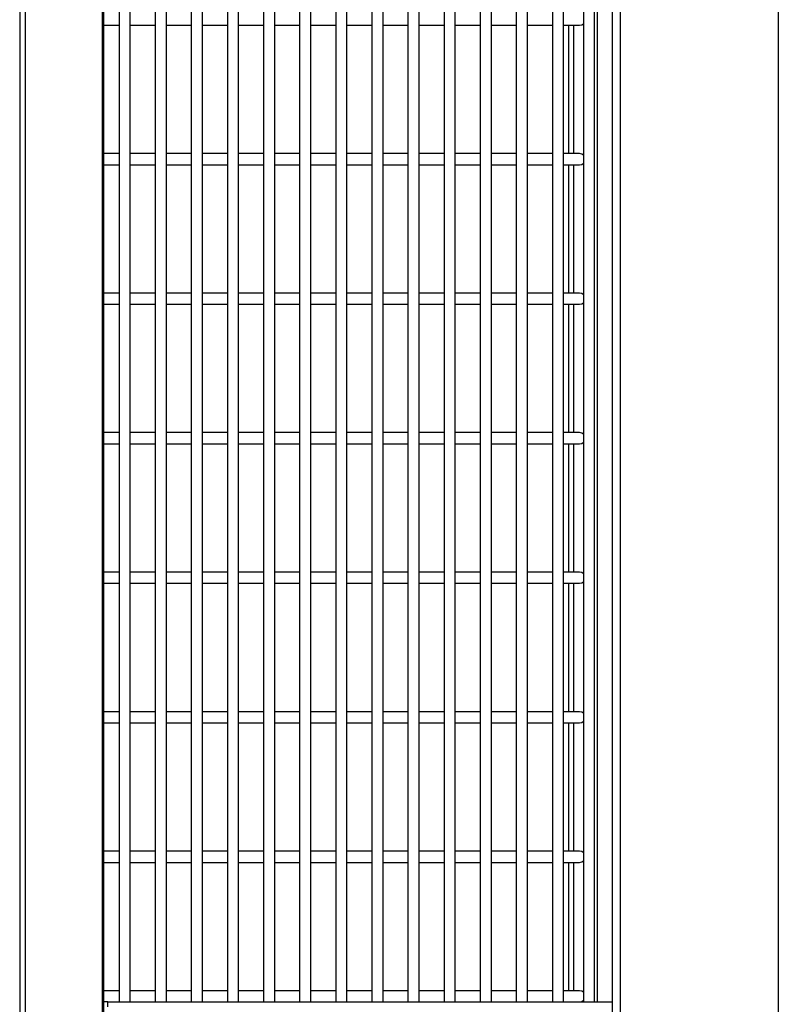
# Model space of a CAD drawing. Header units: inches. Extents: x 0.2 to 10.8, y 0.2 to 8.2.
# Tile 40 of 58: x 6.35 to 6.803, y 3.769 to 4.357. Entities that reach past the tile are written whole.
import ezdxf

# ---------------------------------------------------------------- set-up
doc = ezdxf.new("R2010")
doc.units = ezdxf.units.IN
doc.header["$MEASUREMENT"] = 0

msp = doc.modelspace()

# ---------------------------------------------------------------- linework, layer by layer
for p, q in [((6.70919, 1.93224), (6.70919, 5.89578)), ((6.35026, 5.39173), (6.35026, 2.14904)), ((6.35382, 2.14799), (6.35382, 5.39278)), ((6.39949, 5.39278), (6.39949, 2.14799)), ((6.40027, 5.39278), (6.40027, 2.14799)), ((6.69544, 3.76999), (6.69544, 5.39278)), ((6.40962, 5.35999), (6.40962, 3.76999)), ((6.41628, 3.76999), (6.41628, 5.35999)), ((6.43119, 5.35999), (6.43119, 3.76999)), ((6.43785, 3.76999), (6.43785, 5.35999)), ((6.45275, 5.35999), (6.45275, 3.76999)), ((6.45942, 3.76999), (6.45942, 5.35999)), ((6.47432, 5.35999), (6.47432, 3.76999)), ((6.48099, 3.76999), (6.48099, 5.35999)), ((6.49589, 5.35999), (6.49589, 3.76999)), ((6.50256, 3.76999), (6.50256, 5.35999)), ((6.51746, 5.35999), (6.51746, 3.76999)), ((6.52413, 3.76999), (6.52413, 5.35999)), ((6.53903, 5.35999), (6.53903, 3.76999)), ((6.54569, 3.76999), (6.54569, 5.35999)), ((6.5606, 5.35999), (6.5606, 3.76999)), ((6.56726, 3.76999), (6.56726, 5.35999)), ((6.58216, 5.35999), (6.58216, 3.76999)), ((6.58883, 3.76999), (6.58883, 5.35999)), ((6.60373, 5.35999), (6.60373, 3.76999)), ((6.6104, 3.76999), (6.6104, 5.35999)), ((6.6253, 5.35999), (6.6253, 3.76999)), ((6.63197, 3.76999), (6.63197, 5.35999)), ((6.64687, 5.35999), (6.64687, 3.76999)), ((6.65354, 3.76999), (6.65354, 5.35999)), ((6.66844, 5.35999), (6.66844, 3.76999)), ((6.6751, 3.76999), (6.6751, 5.35999)), ((6.68693, 5.35999), (6.68693, 3.76999)), ((6.6936, 3.76999), (6.6936, 5.35999)), ((6.80336, 4.76036), (6.80336, 3.56245)), ((6.70419, 4.74995), (6.70419, 3.55203)), ((6.40027, 4.35332), (6.40962, 4.35332)), ((6.41628, 4.35332), (6.43119, 4.35332)), ((6.43785, 4.35332), (6.45275, 4.35332)), ((6.45942, 4.35332), (6.47432, 4.35332)), ((6.48099, 4.35332), (6.49589, 4.35332)), ((6.50256, 4.35332), (6.51746, 4.35332)), ((6.52413, 4.35332), (6.53903, 4.35332)), ((6.54569, 4.35332), (6.5606, 4.35332)), ((6.56726, 4.35332), (6.58216, 4.35332)), ((6.58883, 4.35332), (6.60373, 4.35332)), ((6.6104, 4.35332), (6.6253, 4.35332)), ((6.63197, 4.35332), (6.64687, 4.35332)), ((6.65354, 4.35332), (6.66844, 4.35332)), ((6.6751, 4.35332), (6.68469, 4.35332)), ((6.6781, 4.35332), (6.6781, 4.27666)), ((6.681, 4.35332), (6.681, 4.27666)), ((6.40962, 4.27666), (6.40027, 4.27666)), ((6.43119, 4.27666), (6.41628, 4.27666)), ((6.45275, 4.27666), (6.43785, 4.27666)), ((6.47432, 4.27666), (6.45942, 4.27666)), ((6.49589, 4.27666), (6.48099, 4.27666)), ((6.51746, 4.27666), (6.50256, 4.27666)), ((6.53903, 4.27666), (6.52413, 4.27666)), ((6.5606, 4.27666), (6.54569, 4.27666)), ((6.58216, 4.27666), (6.56726, 4.27666)), ((6.60373, 4.27666), (6.58883, 4.27666)), ((6.6253, 4.27666), (6.6104, 4.27666)), ((6.64687, 4.27666), (6.63197, 4.27666)), ((6.66844, 4.27666), (6.65354, 4.27666)), ((6.68469, 4.27666), (6.6751, 4.27666)), ((6.40027, 4.26999), (6.40962, 4.26999)), ((6.41628, 4.26999), (6.43119, 4.26999)), ((6.43785, 4.26999), (6.45275, 4.26999)), ((6.45942, 4.26999), (6.47432, 4.26999)), ((6.48099, 4.26999), (6.49589, 4.26999)), ((6.50256, 4.26999), (6.51746, 4.26999)), ((6.52413, 4.26999), (6.53903, 4.26999)), ((6.54569, 4.26999), (6.5606, 4.26999)), ((6.56726, 4.26999), (6.58216, 4.26999)), ((6.58883, 4.26999), (6.60373, 4.26999)), ((6.6104, 4.26999), (6.6253, 4.26999)), ((6.63197, 4.26999), (6.64687, 4.26999)), ((6.65354, 4.26999), (6.66844, 4.26999)), ((6.6751, 4.26999), (6.68469, 4.26999)), ((6.6781, 4.26999), (6.6781, 4.19332)), ((6.681, 4.26999), (6.681, 4.19332)), ((6.40962, 4.19332), (6.40027, 4.19332)), ((6.43119, 4.19332), (6.41628, 4.19332)), ((6.45275, 4.19332), (6.43785, 4.19332)), ((6.47432, 4.19332), (6.45942, 4.19332)), ((6.49589, 4.19332), (6.48099, 4.19332)), ((6.51746, 4.19332), (6.50256, 4.19332)), ((6.53903, 4.19332), (6.52413, 4.19332)), ((6.5606, 4.19332), (6.54569, 4.19332)), ((6.58216, 4.19332), (6.56726, 4.19332)), ((6.60373, 4.19332), (6.58883, 4.19332)), ((6.6253, 4.19332), (6.6104, 4.19332)), ((6.64687, 4.19332), (6.63197, 4.19332)), ((6.66844, 4.19332), (6.65354, 4.19332)), ((6.68469, 4.19332), (6.6751, 4.19332)), ((6.40027, 4.18666), (6.40962, 4.18666)), ((6.41628, 4.18666), (6.43119, 4.18666)), ((6.43785, 4.18666), (6.45275, 4.18666)), ((6.45942, 4.18666), (6.47432, 4.18666)), ((6.48099, 4.18666), (6.49589, 4.18666)), ((6.50256, 4.18666), (6.51746, 4.18666)), ((6.52413, 4.18666), (6.53903, 4.18666)), ((6.54569, 4.18666), (6.5606, 4.18666)), ((6.56726, 4.18666), (6.58216, 4.18666)), ((6.58883, 4.18666), (6.60373, 4.18666)), ((6.6104, 4.18666), (6.6253, 4.18666)), ((6.63197, 4.18666), (6.64687, 4.18666)), ((6.65354, 4.18666), (6.66844, 4.18666)), ((6.6751, 4.18666), (6.68469, 4.18666)), ((6.6781, 4.18666), (6.6781, 4.10999)), ((6.681, 4.18666), (6.681, 4.10999)), ((6.40962, 4.10999), (6.40027, 4.10999)), ((6.43119, 4.10999), (6.41628, 4.10999)), ((6.45275, 4.10999), (6.43785, 4.10999)), ((6.47432, 4.10999), (6.45942, 4.10999)), ((6.49589, 4.10999), (6.48099, 4.10999)), ((6.51746, 4.10999), (6.50256, 4.10999)), ((6.53903, 4.10999), (6.52413, 4.10999)), ((6.5606, 4.10999), (6.54569, 4.10999)), ((6.58216, 4.10999), (6.56726, 4.10999)), ((6.60373, 4.10999), (6.58883, 4.10999)), ((6.6253, 4.10999), (6.6104, 4.10999)), ((6.64687, 4.10999), (6.63197, 4.10999)), ((6.66844, 4.10999), (6.65354, 4.10999)), ((6.68469, 4.10999), (6.6751, 4.10999)), ((6.40027, 4.10332), (6.40962, 4.10332)), ((6.41628, 4.10332), (6.43119, 4.10332)), ((6.43785, 4.10332), (6.45275, 4.10332)), ((6.45942, 4.10332), (6.47432, 4.10332)), ((6.48099, 4.10332), (6.49589, 4.10332)), ((6.50256, 4.10332), (6.51746, 4.10332)), ((6.52413, 4.10332), (6.53903, 4.10332)), ((6.54569, 4.10332), (6.5606, 4.10332)), ((6.56726, 4.10332), (6.58216, 4.10332)), ((6.58883, 4.10332), (6.60373, 4.10332)), ((6.6104, 4.10332), (6.6253, 4.10332)), ((6.63197, 4.10332), (6.64687, 4.10332)), ((6.65354, 4.10332), (6.66844, 4.10332)), ((6.6751, 4.10332), (6.68469, 4.10332)), ((6.6781, 4.10332), (6.6781, 4.02666)), ((6.681, 4.10332), (6.681, 4.02666)), ((6.40962, 4.02666), (6.40027, 4.02666)), ((6.43119, 4.02666), (6.41628, 4.02666)), ((6.45275, 4.02666), (6.43785, 4.02666)), ((6.47432, 4.02666), (6.45942, 4.02666)), ((6.49589, 4.02666), (6.48099, 4.02666)), ((6.51746, 4.02666), (6.50256, 4.02666)), ((6.53903, 4.02666), (6.52413, 4.02666)), ((6.5606, 4.02666), (6.54569, 4.02666)), ((6.58216, 4.02666), (6.56726, 4.02666)), ((6.60373, 4.02666), (6.58883, 4.02666)), ((6.6253, 4.02666), (6.6104, 4.02666)), ((6.64687, 4.02666), (6.63197, 4.02666)), ((6.66844, 4.02666), (6.65354, 4.02666)), ((6.68469, 4.02666), (6.6751, 4.02666)), ((6.40027, 4.01999), (6.40962, 4.01999)), ((6.41628, 4.01999), (6.43119, 4.01999)), ((6.43785, 4.01999), (6.45275, 4.01999)), ((6.45942, 4.01999), (6.47432, 4.01999)), ((6.48099, 4.01999), (6.49589, 4.01999)), ((6.50256, 4.01999), (6.51746, 4.01999)), ((6.52413, 4.01999), (6.53903, 4.01999)), ((6.54569, 4.01999), (6.5606, 4.01999)), ((6.56726, 4.01999), (6.58216, 4.01999)), ((6.58883, 4.01999), (6.60373, 4.01999)), ((6.6104, 4.01999), (6.6253, 4.01999)), ((6.63197, 4.01999), (6.64687, 4.01999)), ((6.65354, 4.01999), (6.66844, 4.01999)), ((6.6751, 4.01999), (6.68469, 4.01999)), ((6.6781, 4.01999), (6.6781, 3.94332)), ((6.681, 4.01999), (6.681, 3.94332)), ((6.40962, 3.94332), (6.40027, 3.94332)), ((6.43119, 3.94332), (6.41628, 3.94332)), ((6.45275, 3.94332), (6.43785, 3.94332)), ((6.47432, 3.94332), (6.45942, 3.94332)), ((6.49589, 3.94332), (6.48099, 3.94332)), ((6.51746, 3.94332), (6.50256, 3.94332)), ((6.53903, 3.94332), (6.52413, 3.94332)), ((6.5606, 3.94332), (6.54569, 3.94332)), ((6.58216, 3.94332), (6.56726, 3.94332)), ((6.60373, 3.94332), (6.58883, 3.94332)), ((6.6253, 3.94332), (6.6104, 3.94332)), ((6.64687, 3.94332), (6.63197, 3.94332)), ((6.66844, 3.94332), (6.65354, 3.94332)), ((6.68469, 3.94332), (6.6751, 3.94332)), ((6.40027, 3.93666), (6.40962, 3.93666)), ((6.41628, 3.93666), (6.43119, 3.93666)), ((6.43785, 3.93666), (6.45275, 3.93666)), ((6.45942, 3.93666), (6.47432, 3.93666)), ((6.48099, 3.93666), (6.49589, 3.93666)), ((6.50256, 3.93666), (6.51746, 3.93666)), ((6.52413, 3.93666), (6.53903, 3.93666)), ((6.54569, 3.93666), (6.5606, 3.93666)), ((6.56726, 3.93666), (6.58216, 3.93666)), ((6.58883, 3.93666), (6.60373, 3.93666)), ((6.6104, 3.93666), (6.6253, 3.93666)), ((6.63197, 3.93666), (6.64687, 3.93666)), ((6.65354, 3.93666), (6.66844, 3.93666)), ((6.6751, 3.93666), (6.68469, 3.93666)), ((6.6781, 3.93666), (6.6781, 3.85999)), ((6.681, 3.93666), (6.681, 3.85999)), ((6.40962, 3.85999), (6.40027, 3.85999)), ((6.43119, 3.85999), (6.41628, 3.85999)), ((6.45275, 3.85999), (6.43785, 3.85999)), ((6.47432, 3.85999), (6.45942, 3.85999)), ((6.49589, 3.85999), (6.48099, 3.85999)), ((6.51746, 3.85999), (6.50256, 3.85999)), ((6.53903, 3.85999), (6.52413, 3.85999)), ((6.5606, 3.85999), (6.54569, 3.85999)), ((6.58216, 3.85999), (6.56726, 3.85999)), ((6.60373, 3.85999), (6.58883, 3.85999)), ((6.6253, 3.85999), (6.6104, 3.85999)), ((6.64687, 3.85999), (6.63197, 3.85999)), ((6.66844, 3.85999), (6.65354, 3.85999)), ((6.68469, 3.85999), (6.6751, 3.85999)), ((6.40027, 3.85332), (6.40962, 3.85332)), ((6.41628, 3.85332), (6.43119, 3.85332)), ((6.43785, 3.85332), (6.45275, 3.85332)), ((6.45942, 3.85332), (6.47432, 3.85332)), ((6.48099, 3.85332), (6.49589, 3.85332)), ((6.50256, 3.85332), (6.51746, 3.85332)), ((6.52413, 3.85332), (6.53903, 3.85332)), ((6.54569, 3.85332), (6.5606, 3.85332)), ((6.56726, 3.85332), (6.58216, 3.85332)), ((6.58883, 3.85332), (6.60373, 3.85332)), ((6.6104, 3.85332), (6.6253, 3.85332)), ((6.63197, 3.85332), (6.64687, 3.85332)), ((6.65354, 3.85332), (6.66844, 3.85332)), ((6.6751, 3.85332), (6.68469, 3.85332)), ((6.6781, 3.85332), (6.6781, 3.77666)), ((6.681, 3.85332), (6.681, 3.77666)), ((6.40962, 3.77666), (6.40027, 3.77666)), ((6.43119, 3.77666), (6.41628, 3.77666)), ((6.45275, 3.77666), (6.43785, 3.77666)), ((6.47432, 3.77666), (6.45942, 3.77666)), ((6.49589, 3.77666), (6.48099, 3.77666)), ((6.51746, 3.77666), (6.50256, 3.77666)), ((6.53903, 3.77666), (6.52413, 3.77666)), ((6.5606, 3.77666), (6.54569, 3.77666)), ((6.58216, 3.77666), (6.56726, 3.77666)), ((6.60373, 3.77666), (6.58883, 3.77666)), ((6.6253, 3.77666), (6.6104, 3.77666)), ((6.64687, 3.77666), (6.63197, 3.77666)), ((6.66844, 3.77666), (6.65354, 3.77666)), ((6.68469, 3.77666), (6.6751, 3.77666)), ((6.40291, 3.76999), (6.40027, 3.76999)), ((6.40291, 3.76707), (6.40291, 3.76999)), ((6.40291, 3.76999), (6.70419, 3.76999))]:
    msp.add_line(p, q)
at = {"flags": 128}
for points in [[(6.68469, 4.35332), (6.68592, 4.35358), (6.68693, 4.35427)], [(6.68693, 4.27571), (6.68592, 4.2764), (6.68469, 4.27666)], [(6.68469, 4.26999), (6.68592, 4.27024), (6.68693, 4.27093)], [(6.68693, 4.19238), (6.68592, 4.19307), (6.68469, 4.19332)], [(6.68469, 4.18666), (6.68592, 4.18691), (6.68693, 4.1876)], [(6.68693, 4.10905), (6.68592, 4.10974), (6.68469, 4.10999)], [(6.68469, 4.10332), (6.68592, 4.10358), (6.68693, 4.10427)], [(6.68693, 4.02571), (6.68592, 4.0264), (6.68469, 4.02666)], [(6.68469, 4.01999), (6.68592, 4.02024), (6.68693, 4.02093)], [(6.68693, 3.94238), (6.68592, 3.94307), (6.68469, 3.94332)], [(6.68469, 3.93666), (6.68592, 3.93691), (6.68693, 3.9376)], [(6.68693, 3.85905), (6.68592, 3.85974), (6.68469, 3.85999)], [(6.68469, 3.85332), (6.68592, 3.85358), (6.68693, 3.85427)], [(6.68693, 3.77571), (6.68592, 3.7764), (6.68469, 3.77666)], [(6.68469, 3.76999), (6.68592, 3.77024), (6.68693, 3.77093)]]:
    msp.add_lwpolyline(points, dxfattribs=at)

doc.saveas('drawing.dxf')
